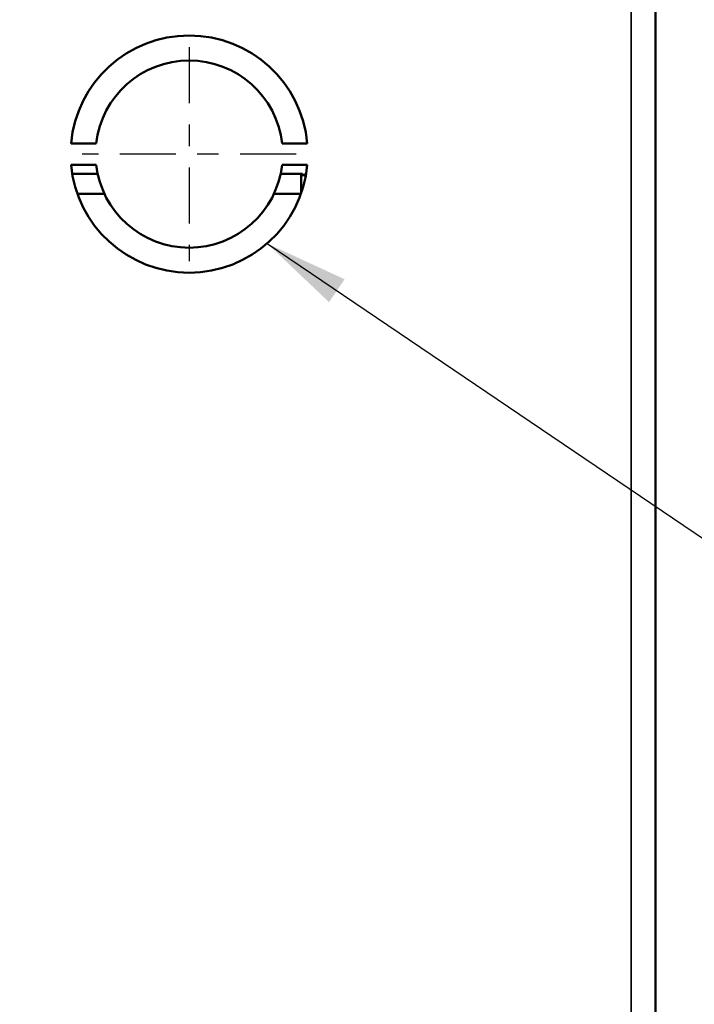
# Model space of a CAD drawing. Header units: inches. Extents: x 0 to 136, y 2 to 86.
# Tile 51 of 74: x 73.07 to 76.22, y 69.7 to 74.31. Entities that reach past the tile are written whole.
import ezdxf

# ---------------------------------------------------------------- set-up
doc = ezdxf.new("R2010")
doc.units = ezdxf.units.IN
doc.header["$LTSCALE"] = 4
doc.header["$MEASUREMENT"] = 0
doc.linetypes.add('CHAIN', pattern=[0.7087, 0.4724, -0.0591, 0.1181, -0.0591])
for name, color, linetype, lineweight in [('Center Mark (ANSI)', 7, 'Continuous', 25), ('Dimension (ANSI)', 7, 'Continuous', 25), ('Symbol (ANSI)', 7, 'Continuous', 25), ('Visible (ANSI)', 7, 'Continuous', 50), ('Visible Narrow (ANSI)', 7, 'Continuous', 35)]:
    doc.layers.add(name, color=color, linetype=linetype, lineweight=lineweight)
doc.styles.add('Dimension Text', font='tahoma.ttf')
doc.styles.add('Note Text (ANSI)', font='tahoma.ttf')
doc.dimstyles.new('Default (ANSI)$7', dxfattribs={"dimscale": 4, "dimtxt": 0.12, "dimasz": 0.098425, "dimexe": 0.125, "dimexo": 0.0625, "dimgap": 0.031496, "dimtad": 0, "dimtih": 1, "dimtoh": 1, "dimrnd": 1e-08, "dimzin": 4, "dimdsep": 46, "dimtxsty": 'Note Text (ANSI)', "dimcen": 0.09, "dimdle": 0.393701, "dimclrd": 256, "dimclre": 256, "dimclrt": 256, "dimadec": 0, "dimazin": 1, "dimtfac": 1, "dimtofl": 0, "dimtmove": 0, "dimatfit": 3, "dimfxl": 1, "dimtolj": 1, "dimtzin": 4, "dimlwd": -1, "dimlwe": -1, "dimarcsym": 0})
doc.dimstyles.new('Dual Dimension', dxfattribs={"dimscale": 4, "dimtxt": 0.12, "dimasz": 0.098425, "dimexe": 0.125, "dimexo": 0.0625, "dimgap": 0.031496, "dimtad": 0, "dimtih": 1, "dimtoh": 1, "dimrnd": 1e-08, "dimzin": 4, "dimdsep": 46, "dimtxsty": 'Dimension Text', "dimcen": 0.09, "dimdle": 0.393701, "dimclrd": 256, "dimclre": 256, "dimclrt": 256, "dimadec": 0, "dimazin": 1, "dimtfac": 1, "dimtofl": 0, "dimtmove": 0, "dimatfit": 3, "dimfxl": 1, "dimtolj": 1, "dimtzin": 4, "dimlwd": -1, "dimlwe": -1, "dimarcsym": 0})

# ---------------------------------------------------------------- blocks, each defined once
blk = doc.blocks.new('*D16')
at = {"layer": 'Defpoints', "color": 0, "transparency": 16777216}
for p in [(65.5695, 81.2822), (76.0417, 76.7278), (65.5695, 52.7082)]:
    blk.add_point(p, dxfattribs=at)
at = {"layer": 'Dimension (ANSI)', "transparency": 16777216}
for p, q in [((65.5695, 52.9582), (65.5695, 81.7822)), ((76.0417, 76.9778), (76.0417, 81.7822)), ((65.9632, 81.2822), (68.5723, 81.2822)), ((75.648, 81.2822), (73.0389, 81.2822))]:
    blk.add_line(p, q, dxfattribs=at)
for points in [[(65.9632, 81.3478), (65.9632, 81.2166), (65.5695, 81.2822)], [(75.648, 81.3478), (75.648, 81.2166), (76.0417, 81.2822)]]:
    blk.add_solid(points, dxfattribs=at)
at = {"layer": 'Dimension (ANSI)', "transparency": 16777216, "insert": (70.8056, 81.2822), "char_height": 0.48, "attachment_point": 5, "style": 'Dimension Text'}
blk.add_mtext('\\A1;{\\H3.0x;(}\\S10.47^ 266.0 mm;{\\H3.0x;)}', dxfattribs=at)

msp = doc.modelspace()

# ---------------------------------------------------------------- linework, layer by layer
at = {"layer": 'Center Mark (ANSI)', "linetype": 'CHAIN', "ltscale": 0.138781}
for p, q in [((73.8622, 74.1778), (73.8622, 73.1778)), ((74.3622, 73.6778), (73.3622, 73.6778))]:
    msp.add_line(p, q, dxfattribs=at)
at = {"layer": 'Visible (ANSI)'}
for p, q in [((76.0417, 76.7278), (76.0417, 28.7278)), ((73.4276, 73.7278), (73.31, 73.7278)), ((74.4144, 73.7278), (74.2968, 73.7278)), ((73.31, 73.6278), (73.4276, 73.6278)), ((74.2968, 73.6278), (74.4144, 73.6278)), ((73.3154, 73.5856), (73.4345, 73.5856)), ((74.2899, 73.5856), (74.3854, 73.5856)), ((74.3921, 73.5856), (74.3854, 73.5856)), ((74.3854, 73.4942), (74.3854, 73.5856)), ((74.3921, 73.5856), (74.3989, 73.5739)), ((74.4057, 73.5856), (74.3989, 73.5739)), ((74.409, 73.5856), (74.4057, 73.5856)), ((73.4662, 73.4919), (73.3398, 73.4919)), ((74.3846, 73.4919), (74.2582, 73.4919))]:
    msp.add_line(p, q, dxfattribs=at)
for radius, start, end in [(0.5545, 5.1735, 174.8265), (0.4375, 6.5624, 173.4376), (0.5545, 185.1735, 354.8265), (0.4375, 186.5624, 353.4376)]:
    msp.add_arc((73.8622, 73.6778), radius, start, end, dxfattribs=at)
at = {"layer": 'Visible Narrow (ANSI)'}
msp.add_line((75.9283, 28.7278), (75.9283, 76.7278), dxfattribs=at)

# ---------------------------------------------------------------- dimensions: what is measured, and where the dimension line sits
at = {"layer": 'Dimension (ANSI)'}
dim = msp.add_linear_dim(base=(65.5695, 81.2822), p1=(76.0417, 76.7278), p2=(65.5695, 52.7082), angle=180, text='{\\H3.0x;(}\\S<>^ 266.0 mm;{\\H3.0x;)}', dimstyle='Dual Dimension', override={"dimgap": 0.031496, "dimtih": 0, "dimtoh": 0, "dimdec": 2, "dimpost": '\\X', "dimtol": 0, "dimlim": 0, "dimtp": 0, "dimtm": 0, "dimtdec": 2, "dimatfit": 1}, dxfattribs=at)
dim.commit()
dim.dimension.update_dxf_attribs({"geometry": '*D16', "text_midpoint": (70.8056, 81.2822), "dimtype": 160})

# ---------------------------------------------------------------- leaders
at = {"layer": 'Symbol (ANSI)', "annotation_type": 0, "has_hookline": 1, "hookline_direction": 0, "text_width": 5.497}
msp.add_leader([(74.2266, 73.2598), (77.723, 70.8915), (78.1167, 70.8915)], dimstyle='Default (ANSI)$7', override={"dimtad": 0}, dxfattribs=at)

doc.saveas('drawing.dxf')
